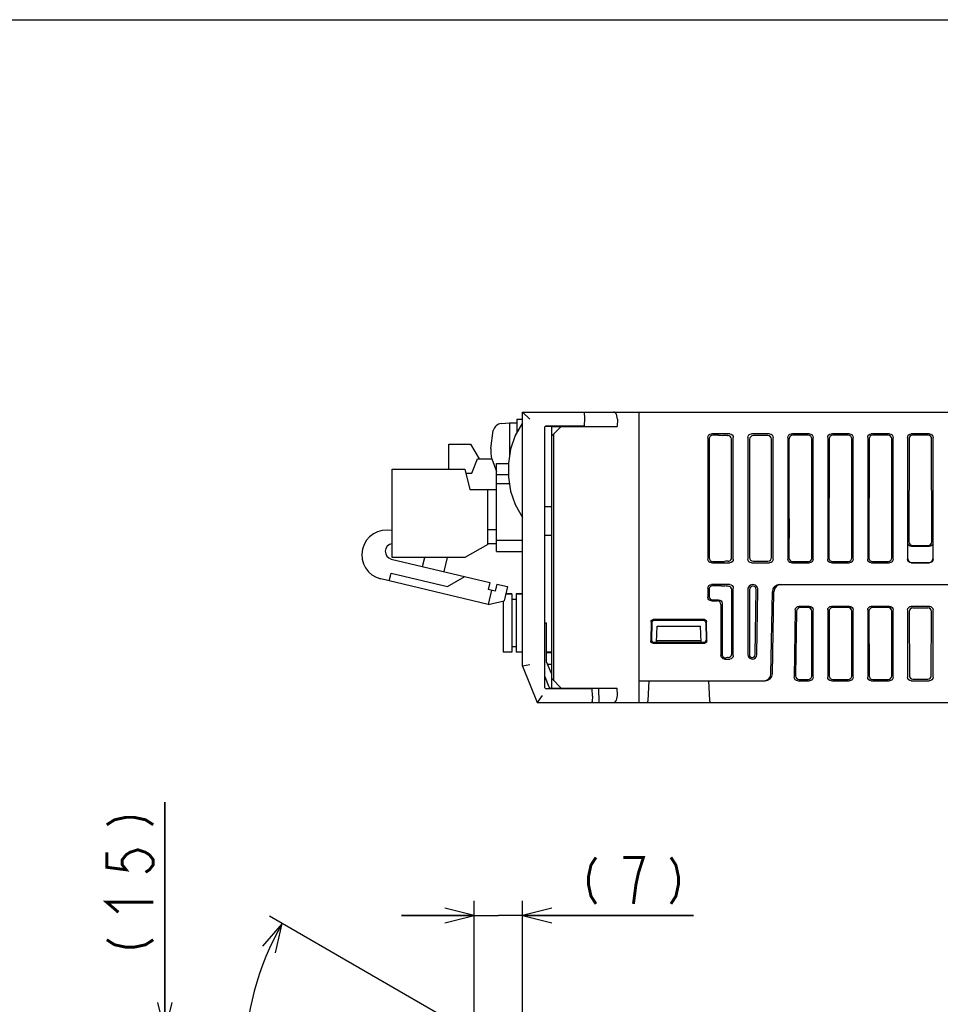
# Model space of a CAD drawing. Extents: x 0 to 840, y 0 to 594.
# Tile 21 of 22: x 541 to 668, y 458 to 594. Entities that reach past the tile are written whole.
import ezdxf

# ---------------------------------------------------------------- set-up
doc = ezdxf.new("R2010")
doc.units = 0
doc.header["$LTSCALE"] = 46.2
doc.layers.get('0').update_dxf_attribs({"linetype": 'CONTINUOUS'})
for name, color, linetype in [('ALL_AXIS', 7, 'CONTINUOUS'), ('ALL_DIM', 7, 'CONTINUOUS'), ('ALL_FEATURES', 7, 'CONTINUOUS')]:
    doc.layers.add(name, color=color, linetype=linetype)
doc.dimstyles.get("Standard").update_dxf_attribs({"dimtxt": 2.5, "dimasz": 2.5, "dimexe": 1.25, "dimexo": 0.625, "dimtad": 1, "dimcen": 2.5, "dimazin": 3, "dimtfac": 1, "dimtmove": 0, "dimatfit": 3})

# ---------------------------------------------------------------- blocks, each defined once
blk = doc.blocks.new('_OPEN')
at = {"color": 0, "linetype": 'BYBLOCK'}
for p, q in [((0, 0), (-1, 0.25)), ((-1, -0.25), (0, 0)), ((-1, 0), (0, 0))]:
    blk.add_line(p, q, dxfattribs=at)
blk = doc.blocks.new('*D4')
at = {"layer": 'ALL_DIM', "color": 2, "linetype": 'CONTINUOUS'}
for p, q in [((603.31, 452.04), (603.31, 472.7)), ((610, 441.41), (610, 472.7)), ((603.31, 470.7), (593.31, 470.7)), ((593.31, 470.7), (606.66, 470.7)), ((633.51, 470.7), (606.66, 470.7)), ((610, 470.7), (633.51, 470.7))]:
    blk.add_line(p, q, dxfattribs=at)
at = {"layer": 'ALL_DIM', "color": 2, "linetype": 'CONTINUOUS', "xscale": 4, "yscale": 4, "zscale": 4}
blk.add_blockref('_OPEN', (603.31, 470.7), dxfattribs=at)
at = {"layer": 'ALL_DIM', "color": 2, "linetype": 'CONTINUOUS', "xscale": 4, "yscale": 4, "zscale": 4, "rotation": 180}
blk.add_blockref('_OPEN', (610, 470.7), dxfattribs=at)
blk = doc.blocks.new('*D5')
at = {"layer": 'ALL_DIM', "color": 2, "linetype": 'CONTINUOUS'}
for p, q in [((560.75, 454.7), (560.75, 486.28)), ((560.75, 486.28), (560.75, 447.35)), ((604.64, 454.7), (558.75, 454.7)), ((560.75, 430), (560.75, 447.35)), ((607.79, 440), (558.75, 440)), ((560.75, 440), (560.75, 430))]:
    blk.add_line(p, q, dxfattribs=at)
at = {"layer": 'ALL_DIM', "color": 2, "linetype": 'CONTINUOUS', "xscale": 4, "yscale": 4, "zscale": 4}
for p, rotation in [((560.75, 454.7), 270), ((560.75, 440), 90)]:
    blk.add_blockref('_OPEN', p, dxfattribs=dict(at, rotation=rotation))
blk = doc.blocks.new('*D6')
at = {"layer": 'ALL_DIM', "color": 2, "linetype": 'CONTINUOUS'}
for p, q in [((604.56, 453.63), (575.17, 470.6)), ((610, 417.32), (610, 410.27))]:
    blk.add_line(p, q, dxfattribs=at)
for points in [[(575.97, 465.58), (576.9, 469.6), (574.19, 466.49)], [(605.95, 411.48), (610, 412.27), (606.06, 413.47)]]:
    blk.add_lwpolyline(points, dxfattribs=at)
for start, end in [(150, 210), (210, 270)]:
    blk.add_arc((610, 450.49), 38.22, start, end, dxfattribs=at)

msp = doc.modelspace()

# ---------------------------------------------------------------- linework, layer by layer
at = {"color": 7, "linetype": 'CONTINUOUS'}
msp.add_line((0, 594), (840, 594), dxfattribs=at)
at = {"layer": 'ALL_AXIS', "color": 7, "linetype": 'CONTINUOUS'}
for p, q in [((607.081, 538.402), (608.2, 538.5)), ((608.2, 538.5), (608.2, 534.035)), ((608.2, 538.5), (609.2, 538.5)), ((609.2, 539), (609.2, 537.135)), ((609.2, 539), (610, 539)), ((616.535, 538.1), (616.538, 538)), ((618.465, 538.1), (618.462, 538)), ((605.6, 535), (605.944, 537.463)), ((599.82, 532.125), (599.82, 535.575)), ((599.82, 535.575), (602.82, 535.575)), ((592.02, 519.975), (592.02, 532.125)), ((592.02, 532.125), (602.02, 532.125)), ((602.02, 532.125), (602.72, 529.325)), ((605.22, 521.775), (602.02, 519.975)), ((602.02, 519.975), (592.02, 519.975)), ((607.3, 513.988), (607.3, 506.95)), ((607.66, 514.95), (608.5, 514.95)), ((609.1, 514.95), (610, 514.95)), ((613.3, 506.9), (614, 506.9)), ((613.434, 505.3), (614, 505.3)), ((616.538, 502), (616.535, 501.9)), ((618.462, 502), (618.465, 501.9))]:
    msp.add_line(p, q, dxfattribs=at)
for centre, radius, start, end in [((607.194, 537.107), 1.3, 95, 164.11915), ((614.6, 535), 9, 180, 189.22692), ((591.277, 520.342), 3.415, 77.43071, 256.63689), ((592.173, 520.811), 1.078, 98.84573, 256.63689)]:
    msp.add_arc(centre, radius, start, end, dxfattribs=at)
at = {"layer": 'ALL_DIM', "color": 2, "linetype": 'CONTINUOUS', "const_width": 0.4}
for points in [[(552.75, 483.183), (553.817, 483.871), (555.417, 484.215), (556.483, 484.215), (558.083, 483.871), (559.15, 483.183)], [(552.75, 479.399), (552.75, 477.335), (555.417, 476.991), (554.883, 477.679), (554.883, 478.367), (555.417, 479.055), (555.95, 479.399), (557.017, 479.743), (558.083, 479.399), (558.617, 479.055), (559.15, 478.367), (559.15, 477.679), (558.617, 476.991), (558.083, 476.647)], [(620.096, 478.697), (619.408, 477.63), (619.064, 476.03), (619.064, 474.964), (619.408, 473.364), (620.096, 472.297)], [(625.944, 476.564), (626.632, 478.697), (623.88, 478.697)], [(630.416, 478.697), (631.104, 477.63), (631.448, 476.03), (631.448, 474.964), (631.104, 473.364), (630.416, 472.297)], [(625.256, 472.297), (625.6, 474.964), (625.944, 476.564)], [(554.35, 471.143), (552.75, 472.519), (559.15, 472.519)], [(552.75, 467.359), (553.817, 466.671), (555.417, 466.327), (556.483, 466.327), (558.083, 466.671), (559.15, 467.359)]]:
    msp.add_lwpolyline(points, dxfattribs=at)
at = {"layer": 'ALL_FEATURES', "color": 7, "linetype": 'CONTINUOUS'}
for p, q in [((610, 505), (610, 540)), ((610, 540), (611, 539)), ((610, 540), (775.3, 540)), ((618.469, 540), (618.5, 539.1)), ((626, 540), (626, 500)), ((613.29, 538.093), (613.5, 538.1)), ((613.5, 538.1), (618.465, 538.1)), ((614, 501.9), (614, 538.1)), ((616.538, 538), (616.535, 538.1)), ((618.5, 539.1), (618.465, 538.1)), ((623.04, 539), (623, 538)), ((613, 537.793), (613, 502.207)), ((613.115, 538.019), (614, 538.035)), ((615.3, 538), (614, 536.7)), ((614, 538), (623, 538)), ((614.3, 503), (614.3, 537)), ((638.502, 537), (635.998, 537)), ((636.961, 536.806), (636.192, 536.806)), ((637.675, 536.766), (637.494, 536.785)), ((638.207, 536.745), (638.247, 536.745)), ((644.002, 537), (641.498, 537)), ((643.747, 536.745), (641.753, 536.745)), ((649.502, 537), (646.998, 537)), ((649.308, 536.806), (647.192, 536.806)), ((655.002, 537), (652.498, 537)), ((654.808, 536.806), (652.692, 536.806)), ((660.502, 537), (657.998, 537)), ((660.308, 536.806), (658.192, 536.806)), ((666.002, 537), (663.498, 537)), ((665.808, 536.806), (663.692, 536.806)), ((602.82, 535.575), (604.023, 533.565)), ((635.5, 536.502), (635.5, 519.748)), ((635.693, 536.309), (635.668, 519.916)), ((638.771, 519.978), (638.746, 536.248)), ((639, 519.748), (639, 536.502)), ((641, 536.502), (641, 519.748)), ((641.254, 536.248), (641.229, 519.978)), ((644.271, 519.978), (644.246, 536.248)), ((644.5, 519.748), (644.5, 536.502)), ((646.5, 536.502), (646.5, 519.748)), ((649.832, 519.916), (649.807, 536.309)), ((650, 519.748), (650, 536.502)), ((652, 536.502), (652, 519.748)), ((652.193, 536.309), (652.168, 519.916)), ((655.332, 519.916), (655.307, 536.309)), ((655.5, 519.748), (655.5, 536.502)), ((657.5, 536.502), (657.5, 519.748)), ((657.693, 536.309), (657.668, 519.916)), ((660.832, 519.916), (660.807, 536.309)), ((661, 519.748), (661, 536.502)), ((663, 536.502), (663, 519.748)), ((663.193, 536.309), (663.171, 522.143)), ((666.329, 522.143), (666.307, 536.309)), ((666.5, 519.748), (666.5, 536.502)), ((603.02, 531.565), (603.77, 533.565)), ((603.77, 533.565), (605.77, 533.565)), ((605.77, 533.565), (606.42, 531.832)), ((606.42, 520.8), (606.42, 532.9)), ((606.42, 532.9), (608.035, 532.9)), ((602.16, 531.565), (603.02, 531.565)), ((606.42, 531.4), (608.035, 531.4)), ((606.42, 530.16), (608.17, 530.16)), ((602.72, 529.325), (606.42, 529.325)), ((605.22, 521.775), (605.22, 529.325)), ((614, 526.93), (613, 526.965)), ((646.676, 525.306), (646.668, 519.916)), ((606.42, 523.775), (605.22, 523.775)), ((606.42, 521.865), (605.22, 521.865)), ((610, 522.3), (606.42, 522.3)), ((613, 523.035), (614, 523.07)), ((663.026, 519.774), (663.026, 521.998)), ((666.474, 521.998), (666.474, 519.774)), ((606.42, 520.8), (610, 520.8)), ((665.976, 521.5), (663.524, 521.5)), ((663.669, 521.644), (665.831, 521.644)), ((591.924, 519.762), (605.469, 516.544)), ((596.226, 518.74), (596.52, 519.975)), ((599.603, 519.975), (599.145, 518.047)), ((635.998, 519.25), (638.502, 519.25)), ((636.165, 519.417), (637.265, 519.417)), ((637.977, 519.457), (637.796, 519.439)), ((638.507, 519.537), (638.647, 519.648)), ((641.498, 519.25), (644.002, 519.25)), ((641.727, 519.479), (643.773, 519.479)), ((646.998, 519.25), (649.502, 519.25)), ((647.165, 519.417), (649.335, 519.417)), ((652.498, 519.25), (655.002, 519.25)), ((652.665, 519.417), (654.835, 519.417)), ((657.998, 519.25), (660.502, 519.25)), ((658.165, 519.417), (660.335, 519.417)), ((663.498, 519.25), (666.002, 519.25)), ((663.524, 519.276), (665.976, 519.276)), ((591.641, 516.746), (591.896, 517.816)), ((591.896, 517.816), (599.679, 515.967)), ((605.262, 513.51), (590.488, 517.02)), ((599.679, 515.967), (602.064, 517.353)), ((605.469, 516.544), (605.238, 515.571)), ((606.211, 515.34), (605.238, 515.571)), ((605.725, 515.456), (605.262, 513.51)), ((606.442, 516.313), (606.211, 515.34)), ((606.442, 516.313), (607.902, 515.967)), ((607.902, 515.967), (607.439, 514.021)), ((635.5, 515.752), (635.5, 514.498)), ((635.661, 515.591), (635.66, 514.658)), ((638.502, 516.25), (635.998, 516.25)), ((637.323, 516.088), (636.16, 516.088)), ((638.037, 516.048), (637.855, 516.066)), ((638.791, 506.707), (638.777, 515.529)), ((639, 506.498), (639, 515.752)), ((641, 515.556), (641, 506.616)), ((641.223, 515.556), (641.209, 506.616)), ((642.022, 506.609), (642.165, 515.548)), ((642.231, 506.605), (642.387, 515.544)), ((644.186, 503.983), (644.383, 515.267)), ((644.386, 503.983), (644.583, 515.267)), ((645.383, 516.25), (683.176, 516.25)), ((605.262, 513.51), (607.439, 514.021)), ((608.5, 514.95), (607.66, 514.95)), ((608.5, 514.95), (608.5, 506.95)), ((609.1, 514.2), (608.5, 514.2)), ((609.1, 514.95), (609.1, 506.95)), ((610, 514.95), (609.1, 514.95)), ((635.998, 514), (636.802, 514)), ((636.157, 514.159), (636.961, 514.159)), ((637.458, 513.66), (637.448, 506.646)), ((637.3, 513.502), (637.3, 506.498)), ((647.54, 512.761), (647.378, 503.507)), ((647.717, 512.58), (647.576, 503.701)), ((649.502, 513.25), (648.038, 513.25)), ((649.322, 513.07), (648.214, 513.07)), ((649.806, 503.692), (649.819, 512.571)), ((650, 503.498), (650, 512.752)), ((652, 512.752), (652, 503.498)), ((652.181, 512.571), (652.194, 503.692)), ((655.002, 513.25), (652.498, 513.25)), ((654.822, 513.07), (652.678, 513.07)), ((655.306, 503.692), (655.319, 512.571)), ((655.5, 503.498), (655.5, 512.752)), ((657.5, 512.752), (657.5, 503.498)), ((657.681, 512.571), (657.694, 503.692)), ((660.502, 513.25), (657.998, 513.25)), ((660.322, 513.07), (658.178, 513.07)), ((660.806, 503.692), (660.819, 512.571)), ((661, 503.498), (661, 512.752)), ((663, 512.752), (663, 503.498)), ((663.227, 512.524), (663.241, 503.739)), ((666.002, 513.25), (663.498, 513.25)), ((663.725, 513.023), (665.775, 513.023)), ((666.259, 503.739), (666.273, 512.524)), ((666.5, 503.498), (666.5, 512.752)), ((613, 511.005), (613.3, 511)), ((613, 510.99), (613.3, 511)), ((613.3, 505.636), (613.3, 511)), ((627.673, 511.133), (627.63, 508.481)), ((627.797, 511.005), (627.755, 508.604)), ((635.029, 511.427), (627.971, 511.427)), ((634.903, 511.3), (628.097, 511.3)), ((635.203, 511.006), (635.245, 508.604)), ((635.37, 508.481), (635.327, 511.133)), ((628.423, 508.3), (628.5, 510.5)), ((628.5, 510.5), (634.5, 510.5)), ((634.577, 508.3), (634.5, 510.5)), ((628.054, 508.3), (634.946, 508.3)), ((634.57, 508.5), (628.43, 508.5)), ((608.5, 506.95), (607.3, 506.95)), ((609.1, 507.7), (608.5, 507.7)), ((610, 506.95), (609.1, 506.95)), ((614, 506.935), (613.3, 506.923)), ((613.479, 506.926), (613.479, 506.9)), ((613.95, 506.9), (613.95, 506.935)), ((627.929, 508.178), (635.071, 508.178)), ((613.954, 504.001), (613.3, 505.636)), ((637.491, 506.44), (637.616, 506.272)), ((637.798, 506), (638.502, 506)), ((638.209, 506.187), (638.028, 506.168)), ((611, 505.193), (610, 505)), ((610, 505), (612, 500)), ((613.444, 505.275), (614, 505.265)), ((613.479, 505.3), (613.479, 505.274)), ((613, 503.693), (613.615, 502.156)), ((614, 504), (613.954, 504.001)), ((614, 503.3), (615.3, 502)), ((626, 503), (643.386, 503)), ((627.269, 500.284), (627.412, 503)), ((635.588, 503), (635.731, 500.284)), ((647.876, 503), (649.502, 503)), ((648.074, 503.195), (649.307, 503.195)), ((652.498, 503), (655.002, 503)), ((652.693, 503.195), (654.807, 503.195)), ((657.998, 503), (660.502, 503)), ((658.193, 503.195), (660.307, 503.195)), ((663.498, 503), (666.002, 503)), ((663.74, 503.242), (665.76, 503.242)), ((613.5, 501.9), (613.29, 501.907)), ((619.565, 501.9), (613.5, 501.9)), ((613.888, 501.967), (614, 501.965)), ((614, 502), (623, 502)), ((616.535, 501.9), (616.538, 502)), ((618.95, 502), (618.953, 501.9)), ((619.6, 500.9), (619.565, 501.9)), ((620.431, 502), (620.471, 500)), ((623.04, 501), (623, 502)), ((612.677, 501), (612, 500)), ((619.6, 500.9), (619.573, 500.134)), ((612, 500), (619.43, 500)), ((619.49, 500), (704.547, 500))]:
    msp.add_line(p, q, dxfattribs=at)
for points in [[(623.04, 539), (623.033, 539.241), (622.99, 539.476), (622.912, 539.683), (622.801, 539.85), (622.663, 539.96), (622.503, 540)], [(610, 538.5), (608.972, 536.746), (608.332, 534.889), (608.035, 532.97), (608.035, 531.03), (608.332, 529.111), (608.972, 527.254), (610, 525.5)], [(635.5, 536.502), (635.538, 536.693), (635.646, 536.854), (635.807, 536.962), (635.998, 537)], [(636.192, 536.806), (636.001, 536.768), (635.839, 536.661), (635.731, 536.5), (635.693, 536.309)], [(636.961, 536.806), (637.16, 536.804), (637.342, 536.796), (637.494, 536.785)], [(638.207, 536.745), (638.009, 536.747), (637.826, 536.755), (637.675, 536.766)], [(638.746, 536.248), (638.708, 536.438), (638.6, 536.599), (638.438, 536.707), (638.247, 536.745)], [(638.502, 537), (638.693, 536.962), (638.854, 536.854), (638.962, 536.693), (639, 536.502)], [(641, 536.502), (641.038, 536.693), (641.146, 536.854), (641.307, 536.962), (641.498, 537)], [(641.753, 536.745), (641.562, 536.707), (641.4, 536.599), (641.292, 536.438), (641.254, 536.248)], [(644.246, 536.248), (644.208, 536.438), (644.1, 536.599), (643.938, 536.707), (643.747, 536.745)], [(644.002, 537), (644.193, 536.962), (644.354, 536.854), (644.462, 536.693), (644.5, 536.502)], [(646.5, 536.502), (646.538, 536.693), (646.646, 536.854), (646.807, 536.962), (646.998, 537)], [(646.875, 536.693), (646.743, 536.523), (646.695, 536.307)], [(647.192, 536.806), (647.023, 536.777), (646.875, 536.693)], [(649.807, 536.309), (649.769, 536.5), (649.661, 536.661), (649.499, 536.768), (649.308, 536.806)], [(649.502, 537), (649.693, 536.962), (649.854, 536.854), (649.962, 536.693), (650, 536.502)], [(652, 536.502), (652.038, 536.693), (652.146, 536.854), (652.307, 536.962), (652.498, 537)], [(652.692, 536.806), (652.501, 536.768), (652.339, 536.661), (652.231, 536.5), (652.193, 536.309)], [(655.307, 536.309), (655.269, 536.5), (655.161, 536.661), (654.999, 536.768), (654.808, 536.806)], [(655.002, 537), (655.193, 536.962), (655.354, 536.854), (655.462, 536.693), (655.5, 536.502)], [(657.5, 536.502), (657.538, 536.693), (657.646, 536.854), (657.807, 536.962), (657.998, 537)], [(658.192, 536.806), (658.001, 536.768), (657.839, 536.661), (657.731, 536.5), (657.693, 536.309)], [(660.807, 536.309), (660.769, 536.5), (660.661, 536.661), (660.499, 536.768), (660.308, 536.806)], [(660.502, 537), (660.693, 536.962), (660.854, 536.854), (660.962, 536.693), (661, 536.502)], [(663, 536.502), (663.038, 536.693), (663.146, 536.854), (663.307, 536.962), (663.498, 537)], [(663.692, 536.806), (663.501, 536.768), (663.339, 536.661), (663.231, 536.5), (663.193, 536.309)], [(666.307, 536.309), (666.269, 536.5), (666.161, 536.661), (665.999, 536.768), (665.808, 536.806)], [(666.002, 537), (666.193, 536.962), (666.354, 536.854), (666.462, 536.693), (666.5, 536.502)], [(646.676, 525.306), (646.682, 528.992), (646.688, 532.664), (646.695, 536.307)], [(663.524, 521.5), (663.333, 521.538), (663.172, 521.646), (663.064, 521.807), (663.026, 521.998)], [(663.171, 522.143), (663.209, 521.952), (663.317, 521.79), (663.478, 521.682), (663.669, 521.644)], [(665.831, 521.644), (666.022, 521.682), (666.183, 521.79), (666.291, 521.952), (666.329, 522.143)], [(666.474, 521.998), (666.436, 521.807), (666.328, 521.646), (666.167, 521.538), (665.976, 521.5)], [(635.998, 519.25), (635.807, 519.288), (635.646, 519.396), (635.538, 519.557), (635.5, 519.748)], [(635.668, 519.916), (635.706, 519.724), (635.813, 519.563), (635.974, 519.455), (636.165, 519.417)], [(637.265, 519.417), (637.463, 519.42), (637.645, 519.427), (637.796, 519.439)], [(638.277, 519.475), (638.113, 519.468), (637.977, 519.457)], [(638.277, 519.475), (638.393, 519.492), (638.507, 519.537)], [(639, 519.748), (638.962, 519.557), (638.854, 519.396), (638.693, 519.288), (638.502, 519.25)], [(638.647, 519.648), (638.739, 519.801), (638.771, 519.978)], [(641.498, 519.25), (641.307, 519.288), (641.146, 519.396), (641.038, 519.557), (641, 519.748)], [(641.229, 519.978), (641.267, 519.786), (641.375, 519.624), (641.536, 519.517), (641.727, 519.479)], [(643.773, 519.479), (643.964, 519.517), (644.125, 519.624), (644.233, 519.786), (644.271, 519.978)], [(644.5, 519.748), (644.462, 519.557), (644.354, 519.396), (644.193, 519.288), (644.002, 519.25)], [(646.998, 519.25), (646.807, 519.288), (646.646, 519.396), (646.538, 519.557), (646.5, 519.748)], [(646.668, 519.916), (646.706, 519.724), (646.813, 519.563), (646.974, 519.455), (647.165, 519.417)], [(649.335, 519.417), (649.526, 519.455), (649.687, 519.563), (649.794, 519.724), (649.832, 519.916)], [(650, 519.748), (649.962, 519.557), (649.854, 519.396), (649.693, 519.288), (649.502, 519.25)], [(652.498, 519.25), (652.307, 519.288), (652.146, 519.396), (652.038, 519.557), (652, 519.748)], [(652.168, 519.916), (652.206, 519.724), (652.313, 519.563), (652.474, 519.455), (652.665, 519.417)], [(654.835, 519.417), (655.026, 519.455), (655.187, 519.563), (655.294, 519.724), (655.332, 519.916)], [(655.5, 519.748), (655.462, 519.557), (655.354, 519.396), (655.193, 519.288), (655.002, 519.25)], [(657.998, 519.25), (657.807, 519.288), (657.646, 519.396), (657.538, 519.557), (657.5, 519.748)], [(657.668, 519.916), (657.706, 519.724), (657.813, 519.563), (657.974, 519.455), (658.165, 519.417)], [(660.335, 519.417), (660.526, 519.455), (660.687, 519.563), (660.794, 519.724), (660.832, 519.916)], [(661, 519.748), (660.962, 519.557), (660.854, 519.396), (660.693, 519.288), (660.502, 519.25)], [(663.498, 519.25), (663.307, 519.288), (663.146, 519.396), (663.038, 519.557), (663, 519.748)], [(663.026, 519.774), (663.064, 519.583), (663.172, 519.422), (663.333, 519.314), (663.524, 519.276)], [(665.976, 519.276), (666.167, 519.314), (666.328, 519.422), (666.436, 519.583), (666.474, 519.774)], [(666.5, 519.748), (666.462, 519.557), (666.354, 519.396), (666.193, 519.288), (666.002, 519.25)], [(635.5, 515.752), (635.538, 515.943), (635.646, 516.104), (635.807, 516.212), (635.998, 516.25)], [(636.16, 516.088), (635.969, 516.05), (635.807, 515.942), (635.7, 515.781), (635.661, 515.591)], [(637.323, 516.088), (637.521, 516.085), (637.704, 516.078), (637.855, 516.066)], [(638.284, 516.032), (638.15, 516.039), (638.037, 516.048)], [(638.57, 515.933), (638.43, 516.005), (638.284, 516.032)], [(638.502, 516.25), (638.693, 516.212), (638.854, 516.104), (638.962, 515.943), (639, 515.752)], [(638.777, 515.529), (638.752, 515.685), (638.681, 515.823), (638.57, 515.933)], [(642.165, 515.548), (642.122, 515.751), (641.993, 515.919), (641.803, 516.014), (641.592, 516.016), (641.4, 515.924), (641.269, 515.759), (641.223, 515.556)], [(635.998, 514), (635.807, 514.038), (635.646, 514.146), (635.538, 514.307), (635.5, 514.498)], [(635.66, 514.658), (635.698, 514.466), (635.805, 514.305), (635.966, 514.197), (636.157, 514.159)], [(637.3, 513.502), (637.262, 513.693), (637.154, 513.854), (636.993, 513.962), (636.802, 514)], [(636.961, 514.159), (637.152, 514.121), (637.313, 514.013), (637.421, 513.852), (637.458, 513.66)], [(647.54, 512.761), (647.58, 512.949), (647.688, 513.107), (647.849, 513.213), (648.038, 513.25)], [(648.214, 513.07), (648.025, 513.033), (647.865, 512.927), (647.757, 512.769), (647.717, 512.58)], [(649.819, 512.571), (649.782, 512.763), (649.674, 512.924), (649.513, 513.032), (649.322, 513.07)], [(649.502, 513.25), (649.693, 513.212), (649.854, 513.104), (649.962, 512.943), (650, 512.752)], [(652, 512.752), (652.038, 512.943), (652.146, 513.104), (652.307, 513.212), (652.498, 513.25)], [(652.678, 513.07), (652.487, 513.032), (652.326, 512.924), (652.218, 512.763), (652.181, 512.571)], [(655.319, 512.571), (655.282, 512.763), (655.174, 512.924), (655.013, 513.032), (654.822, 513.07)], [(655.002, 513.25), (655.193, 513.212), (655.354, 513.104), (655.462, 512.943), (655.5, 512.752)], [(657.5, 512.752), (657.538, 512.943), (657.646, 513.104), (657.807, 513.212), (657.998, 513.25)], [(658.178, 513.07), (657.987, 513.032), (657.826, 512.924), (657.718, 512.763), (657.681, 512.571)], [(660.819, 512.571), (660.782, 512.763), (660.674, 512.924), (660.513, 513.032), (660.322, 513.07)], [(660.502, 513.25), (660.693, 513.212), (660.854, 513.104), (660.962, 512.943), (661, 512.752)], [(663, 512.752), (663.038, 512.943), (663.146, 513.104), (663.307, 513.212), (663.498, 513.25)], [(663.725, 513.023), (663.534, 512.985), (663.373, 512.878), (663.265, 512.716), (663.227, 512.524)], [(666.273, 512.524), (666.235, 512.716), (666.127, 512.878), (665.966, 512.985), (665.775, 513.023)], [(666.002, 513.25), (666.193, 513.212), (666.354, 513.104), (666.462, 512.943), (666.5, 512.752)], [(627.673, 511.133), (627.714, 511.281), (627.823, 511.388), (627.971, 511.427)], [(635.029, 511.427), (635.177, 511.388), (635.286, 511.281), (635.327, 511.133)], [(627.929, 508.178), (627.778, 508.218), (627.669, 508.329), (627.63, 508.481)], [(627.755, 508.604), (627.794, 508.452), (627.903, 508.341), (628.054, 508.3)], [(634.946, 508.3), (635.097, 508.341), (635.206, 508.452), (635.245, 508.604)], [(635.37, 508.481), (635.331, 508.329), (635.222, 508.218), (635.071, 508.178)], [(637.798, 506), (637.607, 506.038), (637.446, 506.146), (637.338, 506.307), (637.3, 506.498)], [(637.448, 506.646), (637.459, 506.539), (637.491, 506.44)], [(637.616, 506.272), (637.786, 506.18), (637.96, 506.162)], [(637.96, 506.162), (637.995, 506.165), (638.028, 506.168)], [(638.307, 506.195), (638.256, 506.191), (638.209, 506.187)], [(638.307, 506.195), (638.466, 506.233), (638.619, 506.328), (638.735, 506.478)], [(639, 506.498), (638.962, 506.307), (638.854, 506.146), (638.693, 506.038), (638.502, 506)], [(638.735, 506.478), (638.776, 506.587), (638.791, 506.707)], [(641.209, 506.616), (641.247, 506.443), (641.359, 506.3), (641.521, 506.22), (641.702, 506.218), (641.866, 506.295), (641.98, 506.435), (642.022, 506.609)], [(647.876, 503), (647.683, 503.039), (647.521, 503.149), (647.413, 503.313), (647.378, 503.507)], [(647.576, 503.701), (647.611, 503.508), (647.719, 503.344), (647.881, 503.234), (648.074, 503.195)], [(649.307, 503.195), (649.498, 503.233), (649.66, 503.34), (649.768, 503.502), (649.806, 503.692)], [(650, 503.498), (649.962, 503.307), (649.854, 503.146), (649.693, 503.038), (649.502, 503)], [(652.498, 503), (652.307, 503.038), (652.146, 503.146), (652.038, 503.307), (652, 503.498)], [(652.194, 503.692), (652.232, 503.502), (652.34, 503.34), (652.502, 503.233), (652.693, 503.195)], [(654.807, 503.195), (654.998, 503.233), (655.16, 503.34), (655.268, 503.502), (655.306, 503.692)], [(655.5, 503.498), (655.462, 503.307), (655.354, 503.146), (655.193, 503.038), (655.002, 503)], [(657.998, 503), (657.807, 503.038), (657.646, 503.146), (657.538, 503.307), (657.5, 503.498)], [(657.694, 503.692), (657.732, 503.502), (657.84, 503.34), (658.002, 503.233), (658.193, 503.195)], [(660.307, 503.195), (660.498, 503.233), (660.66, 503.34), (660.768, 503.502), (660.806, 503.692)], [(661, 503.498), (660.962, 503.307), (660.854, 503.146), (660.693, 503.038), (660.502, 503)], [(663.498, 503), (663.307, 503.038), (663.146, 503.146), (663.038, 503.307), (663, 503.498)], [(663.241, 503.739), (663.279, 503.548), (663.387, 503.387), (663.548, 503.28), (663.74, 503.242)], [(665.76, 503.242), (665.952, 503.28), (666.113, 503.387), (666.221, 503.548), (666.259, 503.739)], [(666.5, 503.498), (666.462, 503.307), (666.354, 503.146), (666.193, 503.038), (666.002, 503)], [(619.573, 500.134), (619.556, 500.057), (619.51, 500.014), (619.43, 500)], [(622.503, 500), (622.663, 500.04), (622.801, 500.15), (622.912, 500.317), (622.99, 500.524), (623.033, 500.759), (623.04, 501)]]:
    msp.add_lwpolyline(points, dxfattribs=at)
for centre, radius, start, end in [((613.3, 537.793), 0.3, 92, 180), ((641.694, 515.556), 0.694, 359, 180), ((645.383, 515.25), 1, 90, 179), ((645.583, 515.25), 1, 90, 179), ((628.097, 511), 0.3, 90, 179), ((634.903, 511), 0.3, 1, 90), ((641.616, 506.616), 0.616, 180, 359), ((643.186, 504), 1, 270, 359), ((643.386, 504), 1, 270, 359), ((613.3, 502.207), 0.3, 180, 268), ((613.893, 502.267), 0.3, 201.80141, 269), ((626.97, 500.3), 0.3, 269.99957, 356.99176), ((636.03, 500.3), 0.3, 183.00017, 270.00332)]:
    msp.add_arc(centre, radius, start, end, dxfattribs=at)

# ---------------------------------------------------------------- dimensions: what is measured, and where the dimension line sits
at = {"layer": 'ALL_DIM', "color": 2, "linetype": 'CONTINUOUS'}
for base, p1, p2, angle, picture, middle in [((560.75, 454.697), (608.791, 440), (605.644, 454.697), 90, '*D5', (560.75, 464.263)), ((603.313, 470.697), (610, 440.407), (603.313, 451.042), 180, '*D4', (617, 470.697))]:
    dim = msp.add_linear_dim(base=base, p1=p1, p2=p2, angle=angle, dimstyle='Standard', dxfattribs=at)
    dim.commit()
    dim.dimension.update_dxf_attribs({"geometry": picture, "text_midpoint": middle, "dimtype": 128})
dim = msp.add_angular_dim_2l(base=(576.8977, 431.3788), line1=((605.7611, 452.9377), (605.4301, 453.1288)), line2=((610, 418.7006), (610, 418.3184)), dimstyle='Standard', dxfattribs=at)
dim.commit()
dim.dimension.update_dxf_attribs({"geometry": '*D6', "text_midpoint": (575.2108, 434.656), "dimtype": 130})

doc.saveas('drawing.dxf')
